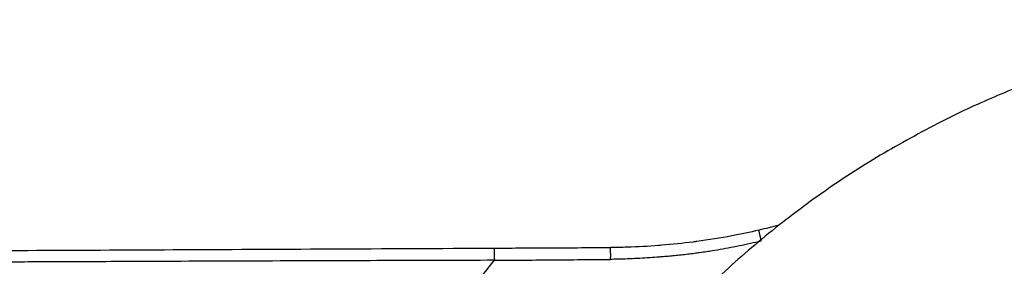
# Model space of a CAD drawing. Header units: millimetres. Extents: x -3355 to -830, y -2775 to -1049.
# Tile 28 of 103: x -2806 to -2725, y -1581 to -1561. Entities that reach past the tile are written whole.
import ezdxf

# ---------------------------------------------------------------- set-up
doc = ezdxf.new("R2010")
doc.units = ezdxf.units.MM
doc.layers.add('Make2D$Visible$Curvas', color=7, linetype='Continuous')

msp = doc.modelspace()

# ---------------------------------------------------------------- linework, layer by layer
at = {"layer": 'Make2D$Visible$Curvas', "color": 8, "lineweight": -3, "true_color": 0x7f7f7f}
msp.add_rational_spline([(-2695.345, -1560.752), (-2714.092, -1560.752), (-2730.796, -1569.262)], [1, 0.909550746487, 0.874965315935], degree=2, dxfattribs=at)
msp.add_rational_spline([(-2730.796, -1569.262), (-2773.431, -1590.986), (-2773.431, -1638.838), (-2773.431, -1657.584), (-2764.921, -1674.288)], [0.874965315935, 0.797556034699, 1, 0.909550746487, 0.874965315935], degree=2, knots=[37.878128, 37.878128, 37.878128, 122.65714, 122.65714, 160.535268, 160.535268, 160.535268], dxfattribs=at)
at = {"layer": 'Make2D$Visible$Curvas', "color": 253, "lineweight": -3, "true_color": 0x98aaaf}
for points, knots in [([(-2743.749, -1577.565), (-2744.03, -1577.64), (-2744.31, -1577.712), (-2744.588, -1577.78), (-2744.858, -1577.847), (-2745.126, -1577.912), (-2745.391, -1577.973)], [-1.700429, -1.700429, -1.700429, -1.700429, -0.827733, -0.827733, -0.827733, 0, 0, 0, 0]), ([(-2745.391, -1577.973), (-2746.132, -1578.145), (-2746.875, -1578.301), (-2747.622, -1578.442), (-2748.57, -1578.621), (-2749.523, -1578.775), (-2750.479, -1578.904), (-2750.58, -1578.917), (-2750.68, -1578.93), (-2750.781, -1578.943), (-2751.642, -1579.054), (-2752.506, -1579.145), (-2753.372, -1579.215), (-2753.451, -1579.222), (-2753.531, -1579.228), (-2753.61, -1579.234), (-2754.464, -1579.3), (-2755.32, -1579.345), (-2756.177, -1579.371), (-2756.634, -1579.385), (-2757.092, -1579.392), (-2757.549, -1579.395)], [-12.269168, -12.269168, -12.269168, -12.269168, -9.98869, -9.98869, -9.98869, -7.093406, -7.093406, -7.093406, -6.788867, -6.788867, -6.788867, -4.18259, -4.18259, -4.18259, -3.943945, -3.943945, -3.943945, -1.372529, -1.372529, -1.372529, 0, 0, 0, 0]), ([(-2745.204, -1578.868), (-2745.211, -1578.839), (-2745.218, -1578.81), (-2745.225, -1578.781), (-2745.232, -1578.752), (-2745.238, -1578.723), (-2745.245, -1578.695), (-2745.252, -1578.666), (-2745.258, -1578.638), (-2745.264, -1578.61), (-2745.271, -1578.582), (-2745.277, -1578.555), (-2745.283, -1578.528), (-2745.289, -1578.501), (-2745.295, -1578.475), (-2745.301, -1578.45), (-2745.303, -1578.438), (-2745.306, -1578.427), (-2745.308, -1578.415), (-2745.316, -1578.379), (-2745.324, -1578.345), (-2745.331, -1578.312), (-2745.339, -1578.274), (-2745.347, -1578.239), (-2745.353, -1578.207), (-2745.36, -1578.176), (-2745.365, -1578.149), (-2745.37, -1578.124), (-2745.372, -1578.113), (-2745.374, -1578.102), (-2745.376, -1578.092), (-2745.379, -1578.078), (-2745.381, -1578.065), (-2745.383, -1578.053), (-2745.385, -1578.041), (-2745.387, -1578.031), (-2745.389, -1578.021), (-2745.39, -1578.012), (-2745.391, -1578.004), (-2745.392, -1577.998), (-2745.393, -1577.991), (-2745.393, -1577.986), (-2745.393, -1577.982)], [0, 0, 0, 0, 0.090211, 0.090211, 0.090211, 0.181227, 0.181227, 0.181227, 0.272493, 0.272493, 0.272493, 0.363951, 0.363951, 0.363951, 0.455219, 0.455219, 0.455219, 0.497142, 0.497142, 0.497142, 0.629788, 0.629788, 0.629788, 0.783955, 0.783955, 0.783955, 0.927204, 0.927204, 0.927204, 0.992901, 0.992901, 0.992901, 1.084196, 1.084196, 1.084196, 1.175795, 1.175795, 1.175795, 1.267726, 1.267726, 1.267726, 1.359116, 1.359116, 1.359116, 1.359116]), ([(-2745.204, -1578.868), (-2745.505, -1578.94), (-2745.804, -1579.009), (-2746.099, -1579.074), (-2746.399, -1579.141), (-2746.696, -1579.204), (-2746.989, -1579.263), (-2747.152, -1579.297), (-2747.313, -1579.329), (-2747.474, -1579.36), (-2747.773, -1579.418), (-2748.067, -1579.472), (-2748.354, -1579.523), (-2748.655, -1579.576), (-2748.948, -1579.625), (-2749.232, -1579.671), (-2749.388, -1579.696), (-2749.541, -1579.72), (-2749.691, -1579.743), (-2749.882, -1579.772), (-2750.069, -1579.799), (-2750.252, -1579.825), (-2750.397, -1579.845), (-2750.54, -1579.864), (-2750.681, -1579.883), (-2750.864, -1579.906), (-2751.045, -1579.929), (-2751.224, -1579.95), (-2751.405, -1579.972), (-2751.584, -1579.992), (-2751.764, -1580.011), (-2751.943, -1580.031), (-2752.122, -1580.049), (-2752.302, -1580.067), (-2752.48, -1580.084), (-2752.658, -1580.101), (-2752.84, -1580.117), (-2753.018, -1580.133), (-2753.198, -1580.148), (-2753.382, -1580.162), (-2753.439, -1580.167), (-2753.496, -1580.171), (-2753.553, -1580.176), (-2753.81, -1580.195), (-2754.074, -1580.214), (-2754.343, -1580.232), (-2754.607, -1580.25), (-2754.876, -1580.266), (-2755.149, -1580.281), (-2755.417, -1580.296), (-2755.689, -1580.309), (-2755.965, -1580.321), (-2756.029, -1580.323), (-2756.093, -1580.326), (-2756.157, -1580.328), (-2756.429, -1580.339), (-2756.703, -1580.348), (-2756.979, -1580.354), (-2757.169, -1580.359), (-2757.36, -1580.363), (-2757.551, -1580.365)], [0, 0, 0, 0, 0.91808, 0.91808, 0.91808, 1.828128, 1.828128, 1.828128, 2.322727, 2.322727, 2.322727, 3.21865, 3.21865, 3.21865, 4.109614, 4.109614, 4.109614, 4.57426, 4.57426, 4.57426, 5.140735, 5.140735, 5.140735, 5.573554, 5.573554, 5.573554, 6.121018, 6.121018, 6.121018, 6.66442, 6.66442, 6.66442, 7.20569, 7.20569, 7.20569, 7.745714, 7.745714, 7.745714, 8.290017, 8.290017, 8.290017, 8.461786, 8.461786, 8.461786, 9.253412, 9.253412, 9.253412, 10.061593, 10.061593, 10.061593, 10.878043, 10.878043, 10.878043, 11.070978, 11.070978, 11.070978, 11.893102, 11.893102, 11.893102, 12.46487, 12.46487, 12.46487, 12.46487]), ([(-2987.11, -1580.516), (-2983.459, -1580.499), (-2979.808, -1580.481), (-2976.158, -1580.463), (-2972.687, -1580.446), (-2969.217, -1580.429), (-2965.746, -1580.412), (-2962.651, -1580.397), (-2959.555, -1580.382), (-2956.46, -1580.367), (-2953.694, -1580.353), (-2950.928, -1580.34), (-2948.162, -1580.326), (-2945.679, -1580.314), (-2943.196, -1580.302), (-2940.713, -1580.29), (-2938.467, -1580.279), (-2936.221, -1580.268), (-2933.975, -1580.257), (-2931.927, -1580.247), (-2929.88, -1580.237), (-2927.833, -1580.227), (-2925.966, -1580.218), (-2924.1, -1580.208), (-2922.233, -1580.199), (-2920.532, -1580.191), (-2918.83, -1580.183), (-2917.129, -1580.174), (-2915.577, -1580.167), (-2914.026, -1580.159), (-2912.474, -1580.152), (-2911.057, -1580.145), (-2909.64, -1580.138), (-2908.223, -1580.131), (-2906.92, -1580.124), (-2905.616, -1580.118), (-2904.313, -1580.112), (-2903.083, -1580.106), (-2901.854, -1580.1), (-2900.625, -1580.094), (-2899.425, -1580.088), (-2898.225, -1580.082), (-2897.025, -1580.076), (-2895.795, -1580.07), (-2894.565, -1580.064), (-2893.335, -1580.058), (-2892.01, -1580.052), (-2890.685, -1580.045), (-2889.36, -1580.039), (-2887.906, -1580.032), (-2886.453, -1580.024), (-2884.999, -1580.017), (-2883.42, -1580.01), (-2881.841, -1580.002), (-2880.262, -1579.994), (-2878.574, -1579.986), (-2876.886, -1579.978), (-2875.198, -1579.969), (-2873.392, -1579.961), (-2871.585, -1579.952), (-2869.779, -1579.943), (-2867.829, -1579.933), (-2865.879, -1579.924), (-2863.929, -1579.914), (-2861.809, -1579.904), (-2859.69, -1579.894), (-2857.57, -1579.883), (-2855.273, -1579.872), (-2852.976, -1579.861), (-2850.679, -1579.85), (-2848.198, -1579.837), (-2845.717, -1579.825), (-2843.236, -1579.813), (-2840.524, -1579.8), (-2837.811, -1579.787), (-2835.099, -1579.773), (-2832.115, -1579.759), (-2829.131, -1579.744), (-2826.148, -1579.73), (-2822.849, -1579.714), (-2819.55, -1579.697), (-2816.252, -1579.681), (-2812.591, -1579.663), (-2808.931, -1579.645), (-2805.271, -1579.628), (-2801.301, -1579.608), (-2797.331, -1579.589), (-2793.36, -1579.569), (-2789.074, -1579.548), (-2784.788, -1579.527), (-2780.502, -1579.507), (-2776.033, -1579.485), (-2771.564, -1579.463), (-2767.096, -1579.441)], [2.200939, 2.200939, 2.200939, 2.200939, 13.15703, 13.15703, 13.15703, 23.572058, 23.572058, 23.572058, 32.860963, 32.860963, 32.860963, 41.162014, 41.162014, 41.162014, 48.613561, 48.613561, 48.613561, 55.353903, 55.353903, 55.353903, 61.497473, 61.497473, 61.497473, 67.09934, 67.09934, 67.09934, 72.205444, 72.205444, 72.205444, 76.861669, 76.861669, 76.861669, 81.113882, 81.113882, 81.113882, 85.025929, 85.025929, 85.025929, 88.715095, 88.715095, 88.715095, 92.315563, 92.315563, 92.315563, 96.007072, 96.007072, 96.007072, 99.983579, 99.983579, 99.983579, 104.346604, 104.346604, 104.346604, 109.084713, 109.084713, 109.084713, 114.15109, 114.15109, 114.15109, 119.571887, 119.571887, 119.571887, 125.424505, 125.424505, 125.424505, 131.785732, 131.785732, 131.785732, 138.679641, 138.679641, 138.679641, 146.125081, 146.125081, 146.125081, 154.265206, 154.265206, 154.265206, 163.220129, 163.220129, 163.220129, 173.119563, 173.119563, 173.119563, 184.104094, 184.104094, 184.104094, 196.018767, 196.018767, 196.018767, 208.881943, 208.881943, 208.881943, 222.292394, 222.292394, 222.292394, 222.292394]), ([(-2767.096, -1579.441), (-2766.858, -1579.44), (-2766.62, -1579.439), (-2766.381, -1579.438), (-2765.683, -1579.434), (-2764.985, -1579.431), (-2764.287, -1579.428), (-2763.496, -1579.424), (-2762.706, -1579.42), (-2761.916, -1579.416), (-2761.033, -1579.412), (-2760.151, -1579.407), (-2759.268, -1579.403), (-2758.695, -1579.4), (-2758.122, -1579.397), (-2757.549, -1579.395)], [0.401485, 0.401485, 0.401485, 0.401485, 1.116572, 1.116572, 1.116572, 3.211516, 3.211516, 3.211516, 5.582829, 5.582829, 5.582829, 8.230096, 8.230096, 8.230096, 9.949495, 9.949495, 9.949495, 9.949495]), ([(-2767.091, -1579.46), (-2767.09, -1579.466), (-2767.089, -1579.474), (-2767.088, -1579.483), (-2767.087, -1579.492), (-2767.087, -1579.502), (-2767.086, -1579.514)], [0.2020824, 0.2020824, 0.2020824, 0.2020824, 0.2973112, 0.2973112, 0.2973112, 0.3894037, 0.3894037, 0.3894037, 0.3894037]), ([(-2767.085, -1579.521), (-2767.084, -1579.532), (-2767.084, -1579.545), (-2767.083, -1579.559), (-2767.083, -1579.562), (-2767.083, -1579.566), (-2767.082, -1579.569), (-2767.082, -1579.58), (-2767.081, -1579.593), (-2767.081, -1579.606), (-2767.081, -1579.609), (-2767.08, -1579.612), (-2767.08, -1579.616), (-2767.08, -1579.629), (-2767.079, -1579.643), (-2767.079, -1579.658), (-2767.078, -1579.673), (-2767.078, -1579.69), (-2767.077, -1579.707), (-2767.077, -1579.716), (-2767.076, -1579.725), (-2767.076, -1579.734), (-2767.076, -1579.752), (-2767.075, -1579.77), (-2767.075, -1579.789), (-2767.074, -1579.807), (-2767.074, -1579.826), (-2767.073, -1579.845), (-2767.073, -1579.856), (-2767.072, -1579.867), (-2767.072, -1579.877), (-2767.072, -1579.897), (-2767.071, -1579.917), (-2767.071, -1579.938)], [0.4085524, 0.4085524, 0.4085524, 0.4085524, 0.4967728, 0.4967728, 0.4967728, 0.5176068, 0.5176068, 0.5176068, 0.588386, 0.588386, 0.588386, 0.6063744, 0.6063744, 0.6063744, 0.6778551, 0.6778551, 0.6778551, 0.7525462, 0.7525462, 0.7525462, 0.7925434, 0.7925434, 0.7925434, 0.8677243, 0.8677243, 0.8677243, 0.9395017, 0.9395017, 0.9395017, 0.9787123, 0.9787123, 0.9787123, 1.0499152, 1.0499152, 1.0499152, 1.0499152]), ([(-2767.071, -1579.943), (-2767.07, -1579.968), (-2767.07, -1579.994), (-2767.069, -1580.021), (-2767.069, -1580.031), (-2767.069, -1580.041), (-2767.068, -1580.051), (-2767.068, -1580.079), (-2767.067, -1580.108), (-2767.067, -1580.137), (-2767.066, -1580.167), (-2767.065, -1580.198), (-2767.065, -1580.229), (-2767.065, -1580.235), (-2767.065, -1580.241), (-2767.065, -1580.248), (-2767.064, -1580.279), (-2767.063, -1580.312), (-2767.063, -1580.344), (-2767.062, -1580.376), (-2767.062, -1580.409), (-2767.061, -1580.441)], [1.0556869, 1.0556869, 1.0556869, 1.0556869, 1.1443182, 1.1443182, 1.1443182, 1.1765356, 1.1765356, 1.1765356, 1.2689411, 1.2689411, 1.2689411, 1.3642669, 1.3642669, 1.3642669, 1.3830087, 1.3830087, 1.3830087, 1.4806022, 1.4806022, 1.4806022, 1.5783367, 1.5783367, 1.5783367, 1.5783367]), ([(-2757.552, -1579.806), (-2757.552, -1579.786), (-2757.552, -1579.766), (-2757.551, -1579.747), (-2757.551, -1579.726), (-2757.551, -1579.707), (-2757.551, -1579.688), (-2757.551, -1579.681), (-2757.551, -1579.674), (-2757.551, -1579.667), (-2757.551, -1579.649), (-2757.551, -1579.631), (-2757.551, -1579.615), (-2757.551, -1579.599), (-2757.551, -1579.584), (-2757.551, -1579.57), (-2757.551, -1579.564), (-2757.551, -1579.558), (-2757.551, -1579.553), (-2757.551, -1579.542), (-2757.551, -1579.532), (-2757.551, -1579.523), (-2757.551, -1579.507), (-2757.551, -1579.492), (-2757.551, -1579.479), (-2757.551, -1579.473), (-2757.551, -1579.468), (-2757.551, -1579.463), (-2757.55, -1579.449), (-2757.55, -1579.438), (-2757.55, -1579.428), (-2757.55, -1579.42), (-2757.55, -1579.414), (-2757.55, -1579.408), (-2757.55, -1579.402), (-2757.55, -1579.398), (-2757.549, -1579.396)], [0.5996955, 0.5996955, 0.5996955, 0.5996955, 0.6758018, 0.6758018, 0.6758018, 0.755276, 0.755276, 0.755276, 0.7858707, 0.7858707, 0.7858707, 0.8653061, 0.8653061, 0.8653061, 0.9411071, 0.9411071, 0.9411071, 0.9720447, 0.9720447, 0.9720447, 1.0296559, 1.0296559, 1.0296559, 1.1294064, 1.1294064, 1.1294064, 1.1698743, 1.1698743, 1.1698743, 1.2821222, 1.2821222, 1.2821222, 1.3763698, 1.3763698, 1.3763698, 1.485353, 1.485353, 1.485353, 1.485353]), ([(-2757.552, -1579.886), (-2757.552, -1579.915), (-2757.552, -1579.946), (-2757.551, -1579.977), (-2757.551, -1580.005), (-2757.551, -1580.033), (-2757.551, -1580.062), (-2757.551, -1580.098), (-2757.551, -1580.135), (-2757.551, -1580.172), (-2757.551, -1580.176), (-2757.551, -1580.181), (-2757.551, -1580.185)], [1.0368916, 1.0368916, 1.0368916, 1.0368916, 1.139844, 1.139844, 1.139844, 1.2318605, 1.2318605, 1.2318605, 1.3463435, 1.3463435, 1.3463435, 1.359926, 1.359926, 1.359926, 1.359926]), ([(-2767.061, -1580.441), (-2768.616, -1580.446), (-2770.196, -1580.45), (-2771.788, -1580.455), (-2774.676, -1580.463), (-2777.601, -1580.472), (-2780.472, -1580.482), (-2781.441, -1580.485), (-2782.405, -1580.488), (-2783.359, -1580.491), (-2786.703, -1580.503), (-2789.929, -1580.516), (-2793.331, -1580.53), (-2795.356, -1580.538), (-2797.444, -1580.547), (-2799.656, -1580.556), (-2801.449, -1580.563), (-2803.324, -1580.571), (-2805.241, -1580.579), (-2806.847, -1580.585), (-2808.481, -1580.592), (-2810.121, -1580.599), (-2812.162, -1580.607), (-2814.211, -1580.616), (-2816.221, -1580.624), (-2817.041, -1580.628), (-2817.855, -1580.631), (-2818.659, -1580.634), (-2819.307, -1580.637), (-2819.95, -1580.64), (-2820.588, -1580.643), (-2822.446, -1580.651), (-2824.271, -1580.659), (-2826.117, -1580.668), (-2826.81, -1580.671), (-2827.507, -1580.674), (-2828.209, -1580.677), (-2830.41, -1580.688), (-2832.666, -1580.698), (-2835.068, -1580.71), (-2835.913, -1580.714), (-2836.777, -1580.719), (-2837.662, -1580.723), (-2839.431, -1580.732), (-2841.287, -1580.742), (-2843.205, -1580.751), (-2845.606, -1580.764), (-2848.103, -1580.777), (-2850.647, -1580.79), (-2852.919, -1580.801), (-2855.228, -1580.813), (-2857.539, -1580.824), (-2858.052, -1580.827), (-2858.565, -1580.829), (-2859.078, -1580.832)], [0, 0, 0, 0, 4.727967, 4.727967, 4.727967, 13.414716, 13.414716, 13.414716, 16.302908, 16.302908, 16.302908, 26.277821, 26.277821, 26.277821, 32.605441, 32.605441, 32.605441, 38.192228, 38.192228, 38.192228, 43.074248, 43.074248, 43.074248, 49.176342, 49.176342, 49.176342, 51.615014, 51.615014, 51.615014, 53.544671, 53.544671, 53.544671, 59.075358, 59.075358, 59.075358, 61.168616, 61.168616, 61.168616, 68.03001, 68.03001, 68.03001, 70.624601, 70.624601, 70.624601, 76.169964, 76.169964, 76.169964, 83.615323, 83.615323, 83.615323, 90.509228, 90.509228, 90.509228, 92.049616, 92.049616, 92.049616, 92.049616]), ([(-2777.424, -1680.211), (-2778.82, -1677.471), (-2780.059, -1674.695), (-2781.143, -1671.93), (-2781.742, -1670.401), (-2782.294, -1668.876), (-2782.798, -1667.362), (-2784.442, -1662.429), (-2785.585, -1657.618), (-2786.349, -1652.797), (-2786.731, -1650.387), (-2787.019, -1647.974), (-2787.21, -1645.533), (-2787.402, -1643.092), (-2787.497, -1640.624), (-2787.493, -1638.156), (-2787.489, -1635.688), (-2787.385, -1633.22), (-2787.184, -1630.774), (-2786.983, -1628.328), (-2786.685, -1625.903), (-2786.291, -1623.478), (-2785.719, -1619.956), (-2784.944, -1616.431), (-2783.91, -1612.846), (-2783.521, -1611.494), (-2783.094, -1610.134), (-2782.628, -1608.762), (-2781.775, -1606.255), (-2780.79, -1603.709), (-2779.671, -1601.166), (-2778.554, -1598.628), (-2777.305, -1596.092), (-2775.922, -1593.599), (-2774.791, -1591.56), (-2773.571, -1589.55), (-2772.278, -1587.59), (-2771, -1585.652), (-2769.65, -1583.764), (-2768.246, -1581.944), (-2767.856, -1581.438), (-2767.46, -1580.937), (-2767.061, -1580.441)], [19.058246, 19.058246, 19.058246, 19.058246, 28.179398, 28.179398, 28.179398, 33.039528, 33.039528, 33.039528, 48.064945, 48.064945, 48.064945, 55.383812, 55.383812, 55.383812, 62.770471, 62.770471, 62.770471, 70.163104, 70.163104, 70.163104, 77.516859, 77.516859, 77.516859, 88.425418, 88.425418, 88.425418, 92.707018, 92.707018, 92.707018, 100.864137, 100.864137, 100.864137, 109.315504, 109.315504, 109.315504, 116.346902, 116.346902, 116.346902, 123.287934, 123.287934, 123.287934, 125.202139, 125.202139, 125.202139, 125.202139]), ([(-2767.061, -1580.441), (-2766.825, -1580.44), (-2766.589, -1580.438), (-2766.353, -1580.436), (-2765.657, -1580.431), (-2764.961, -1580.426), (-2764.265, -1580.42), (-2763.477, -1580.414), (-2762.689, -1580.408), (-2761.901, -1580.402), (-2761.022, -1580.395), (-2760.142, -1580.387), (-2759.263, -1580.38), (-2758.692, -1580.375), (-2758.122, -1580.37), (-2757.551, -1580.365)], [0, 0, 0, 0, 0.708764, 0.708764, 0.708764, 2.797229, 2.797229, 2.797229, 5.160991, 5.160991, 5.160991, 7.799525, 7.799525, 7.799525, 9.511861, 9.511861, 9.511861, 9.511861]), ([(-2757.551, -1580.365), (-2757.551, -1580.329), (-2757.551, -1580.292), (-2757.551, -1580.255), (-2757.551, -1580.232), (-2757.551, -1580.208), (-2757.551, -1580.185)], [0, 0, 0, 0, 0.1105602, 0.1105602, 0.1105602, 0.1817701, 0.1817701, 0.1817701, 0.1817701])]:
    msp.add_open_spline(points, degree=3, knots=knots, dxfattribs=at)
for points in [[(-2767.094, -1579.445), (-2767.093, -1579.448), (-2767.092, -1579.452), (-2767.091, -1579.458)], [(-2757.552, -1579.879), (-2757.552, -1579.857), (-2757.552, -1579.836), (-2757.552, -1579.815)], [(-2757.548, -1579.394), (-2757.547, -1579.394), (-2757.545, -1579.394), (-2757.543, -1579.394)]]:
    msp.add_open_spline(points, degree=3, dxfattribs=at)

doc.saveas('drawing.dxf')
